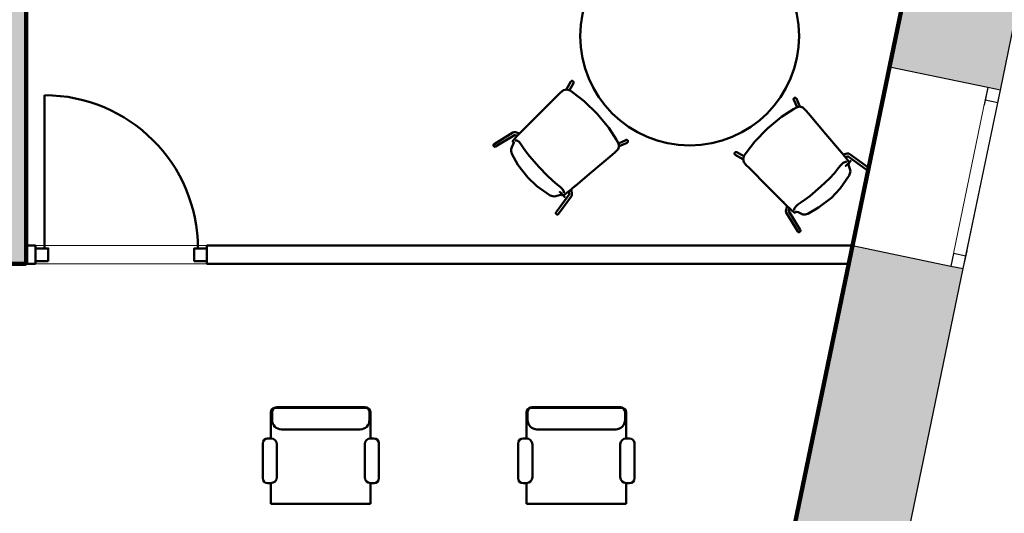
# Model space of a CAD drawing. Header units: metres. Extents: x -1 to 430, y -6 to 34.
# Tile 18 of 20: x 421.47 to 426.86, y 22.84 to 25.54. Entities that reach past the tile are written whole.
import ezdxf

# ---------------------------------------------------------------- set-up
doc = ezdxf.new("R2010")
doc.units = ezdxf.units.M
for name, pattern in [('CONTINUA', [0]), ('PUNKT', [6.35, 0, -6.35]), ('VERDECKT', [9.525, 6.35, -3.175])]:
    doc.linetypes.add(name, pattern=pattern)
for name, color, linetype, lineweight in [('3D P2 MOBLES', 7, 'CONTINUA', 25), ('3D P2 MURS', 7, 'CONTINUA', 25), ('3D P2 MURS NOUS', 7, 'CONTINUA', 25), ('P2  REVESTIMENT pintat (blau fosc)', 7, 'CONTINUA', 25), ('P2 REVESTIMENT  enguixat i pintat (lila)', 7, 'CONTINUA', 25)]:
    doc.layers.add(name, color=color, linetype=linetype, lineweight=lineweight)

msp = doc.modelspace()

# ---------------------------------------------------------------- hatches: boundary and pattern name
at = {"layer": '3D P2 MURS', "linetype": 'CONTINUA', "lineweight": 18, "true_color": 0xa0a0a0, "transparency": 33554687}
for points in [[(421.507, 24.2048), (421.507, 28.0682), (421.337, 28.0682), (421.337, 24.2048)], [(426.9521, 25.6828), (426.345, 25.8086), (426.2362, 25.284), (426.8433, 25.1582)], [(425.7009, 22.7007), (426.308, 22.5749), (426.6404, 24.179), (426.0333, 24.3048)]]:
    msp.add_hatch(color=253, dxfattribs=at).paths.add_polyline_path(points)

# ---------------------------------------------------------------- linework, layer by layer
at = {"layer": '3D P2 MOBLES', "color": 202, "linetype": 'CONTINUA', "lineweight": 50, "transparency": 33554687}
for p, q in [((424.467, 25.1622), (424.4901, 25.2044)), ((424.4825, 25.1572), (424.5042, 25.1967)), ((425.7298, 25.0637), (425.7114, 25.1049)), ((425.7456, 25.0674), (425.726, 25.1113)), ((424.0696, 24.8623), (424.1732, 24.9254)), ((424.0779, 24.8486), (424.1808, 24.9113)), ((424.1781, 24.8735), (424.1781, 24.8735)), ((424.1923, 24.9025), (424.1924, 24.9025)), ((424.2077, 24.9204), (424.2088, 24.92)), ((424.7507, 24.8658), (424.7919, 24.8842)), ((424.7544, 24.8499), (424.7984, 24.8695)), ((425.4384, 24.7955), (425.3989, 24.8172)), ((425.4334, 24.78), (425.3912, 24.8031)), ((425.984, 24.805), (425.9829, 24.8046)), ((425.9979, 24.7858), (425.9978, 24.7859)), ((426.1074, 24.7227), (426.0101, 24.7937)), ((426.1168, 24.7356), (426.0189, 24.8071)), ((426.0097, 24.7557), (426.0097, 24.7557)), ((424.4728, 24.5977), (424.4729, 24.5978)), ((424.492, 24.6115), (424.4917, 24.6126)), ((424.4097, 24.4882), (424.4807, 24.5855)), ((424.4227, 24.4787), (424.4941, 24.5767)), ((424.4427, 24.5859), (424.4427, 24.5859)), ((425.6752, 24.5207), (425.6756, 24.5217)), ((425.7469, 24.3909), (425.6843, 24.4937)), ((425.6931, 24.5053), (425.693, 24.5054)), ((425.7221, 24.4911), (425.7221, 24.4911)), ((425.7333, 24.3826), (425.6702, 24.4862)), ((422.8727, 23.4149), (423.368, 23.4149)), ((422.879, 23.4186), (423.3616, 23.4186)), ((424.2727, 23.4149), (424.768, 23.4149)), ((424.279, 23.4186), (424.7616, 23.4186)), ((422.8473, 23.247), (422.8473, 23.3895)), ((422.8536, 23.3932), (422.8536, 23.3479)), ((423.387, 23.3932), (423.387, 23.3479)), ((423.3934, 23.248), (423.3934, 23.3895)), ((424.2473, 23.247), (424.2473, 23.3895)), ((424.2536, 23.3932), (424.2536, 23.3479)), ((424.787, 23.3932), (424.787, 23.3479)), ((424.7934, 23.248), (424.7934, 23.3895)), ((422.9044, 23.2971), (423.3362, 23.2971)), ((424.3044, 23.2971), (424.7362, 23.2971)), ((422.8021, 23.0289), (422.8021, 23.2201)), ((422.8289, 23.247), (422.8473, 23.247)), ((422.8796, 23.2147), (422.8796, 23.035)), ((423.3611, 23.035), (423.3611, 23.2157)), ((423.3934, 23.248), (423.4117, 23.248)), ((423.4386, 23.2211), (423.4386, 23.0289)), ((424.2021, 23.0289), (424.2021, 23.2201)), ((424.2289, 23.247), (424.2473, 23.247)), ((424.2796, 23.2147), (424.2796, 23.035)), ((424.7611, 23.035), (424.7611, 23.2157)), ((424.7934, 23.248), (424.8117, 23.248)), ((424.8386, 23.2211), (424.8386, 23.0289)), ((422.8473, 23.0027), (422.8282, 23.0027)), ((422.8473, 22.889), (422.8473, 23.0027)), ((423.3934, 22.889), (423.3934, 23.0027)), ((423.4124, 23.0027), (423.3934, 23.0027)), ((424.2473, 23.0027), (424.2282, 23.0027)), ((424.2473, 22.889), (424.2473, 23.0027)), ((424.7934, 22.889), (424.7934, 23.0027)), ((424.8124, 23.0027), (424.7934, 23.0027)), ((422.8473, 22.889), (423.3934, 22.889)), ((424.2473, 22.889), (424.7934, 22.889))]:
    msp.add_line(p, q, dxfattribs=at)
for points in [[(424.4901, 25.2044), (424.4904, 25.2048), (424.4907, 25.2052), (424.491, 25.2056), (424.4913, 25.206), (424.4917, 25.2064), (424.492, 25.2067), (424.4924, 25.207), (424.4929, 25.2073), (424.4933, 25.2075), (424.4937, 25.2078), (424.4942, 25.208), (424.4947, 25.2081), (424.4951, 25.2083), (424.4956, 25.2084), (424.4961, 25.2085), (424.4966, 25.2085), (424.4971, 25.2085), (424.4976, 25.2085), (424.4981, 25.2085), (424.4986, 25.2084), (424.4991, 25.2083), (424.4996, 25.2081), (424.5001, 25.208), (424.5005, 25.2078), (424.501, 25.2075), (424.5014, 25.2073), (424.5018, 25.207), (424.5022, 25.2067), (424.5026, 25.2064), (424.503, 25.206), (424.5033, 25.2056), (424.5036, 25.2052), (424.5039, 25.2048), (424.5042, 25.2044), (424.5044, 25.2039), (424.5046, 25.2035), (424.5048, 25.203), (424.5049, 25.2025), (424.505, 25.202), (424.5051, 25.2016), (424.5051, 25.2011), (424.5052, 25.2006), (424.5051, 25.2001), (424.5051, 25.1996), (424.505, 25.1991), (424.5049, 25.1986), (424.5048, 25.1981), (424.5046, 25.1976), (424.5044, 25.1972), (424.5042, 25.1967)], [(424.5013, 25.145), (424.4857, 25.1555), (424.4684, 25.162), (424.4506, 25.158), (424.4336, 25.144), (424.4179, 25.1282)], [(424.5013, 25.145), (424.5003, 25.1458), (424.5001, 25.1459), (424.5013, 25.145)], [(424.6342, 25.0277), (424.5627, 25.0971), (424.5013, 25.145)], [(424.5013, 25.145), (424.5026, 25.1442), (424.5024, 25.1443), (424.5013, 25.145)], [(424.4179, 25.1282), (424.3132, 25.0237), (424.2309, 24.9416)], [(424.4177, 25.1281), (424.4179, 25.1282), (424.418, 25.1283)], [(425.726, 25.1113), (425.7258, 25.1118), (425.7256, 25.1122), (425.7253, 25.1127), (425.725, 25.1131), (425.7247, 25.1134), (425.7243, 25.1138), (425.724, 25.1141), (425.7236, 25.1144), (425.7232, 25.1147), (425.7227, 25.115), (425.7223, 25.1152), (425.7218, 25.1154), (425.7214, 25.1156), (425.7209, 25.1158), (425.7204, 25.1159), (425.7199, 25.116), (425.7194, 25.116), (425.7189, 25.1161), (425.7184, 25.1161), (425.7179, 25.116), (425.7174, 25.1159), (425.7169, 25.1158), (425.7164, 25.1157), (425.716, 25.1156), (425.7155, 25.1154), (425.715, 25.1151), (425.7146, 25.1149), (425.7142, 25.1146), (425.7138, 25.1143), (425.7134, 25.114), (425.713, 25.1137), (425.7127, 25.1133), (425.7124, 25.1129), (425.7121, 25.1125), (425.7118, 25.1121), (425.7116, 25.1116), (425.7114, 25.1112), (425.7112, 25.1107), (425.711, 25.1102), (425.7109, 25.1097), (425.7108, 25.1092), (425.7108, 25.1088), (425.7107, 25.1083), (425.7107, 25.1078), (425.7108, 25.1073), (425.7108, 25.1068), (425.7109, 25.1063), (425.7111, 25.1058), (425.7112, 25.1053), (425.7114, 25.1049)], [(425.5678, 24.9472), (425.6449, 25.0105), (425.71, 25.0531)], [(425.71, 25.0531), (425.7087, 25.0523), (425.7089, 25.0525), (425.71, 25.0531)], [(425.71, 25.0531), (425.7264, 25.0622), (425.7442, 25.0673), (425.7616, 25.0618), (425.7774, 25.0464), (425.7918, 25.0295)], [(425.71, 25.0531), (425.7111, 25.0538), (425.7113, 25.0539), (425.71, 25.0531)], [(425.7919, 25.0294), (425.7918, 25.0295), (425.7917, 25.0296)], [(425.7918, 25.0295), (425.8875, 24.9166), (425.9627, 24.828)], [(424.6342, 25.0277), (424.6975, 24.9507), (424.7401, 24.8856)], [(424.1879, 24.9266), (424.1794, 24.9273), (424.1732, 24.9254)], [(424.2077, 24.9204), (424.2029, 24.9221), (424.1879, 24.9266)], [(424.2309, 24.9416), (424.2184, 24.9292), (424.2088, 24.92)], [(424.2277, 24.9384), (424.2305, 24.9412), (424.2327, 24.9434)], [(424.231, 24.9417), (424.2309, 24.9416), (424.2308, 24.9415)], [(425.5678, 24.9472), (425.4984, 24.8757), (425.4506, 24.8143)], [(424.1676, 24.8455), (424.175, 24.8608), (424.178, 24.8709), (424.1781, 24.8725), (424.1781, 24.8732), (424.178, 24.8733)], [(424.1722, 24.876), (424.173, 24.8799), (424.1754, 24.8836), (424.1835, 24.893), (424.1885, 24.8985), (424.1953, 24.9057), (424.2088, 24.92)], [(424.1729, 24.8748), (424.1724, 24.8755), (424.1722, 24.876)], [(424.1769, 24.8703), (424.1747, 24.8729), (424.1729, 24.8748)], [(424.1781, 24.8734), (424.1769, 24.8716), (424.1767, 24.8707)], [(424.1769, 24.8703), (424.1768, 24.8705), (424.1767, 24.8707)], [(424.1779, 24.8699), (424.1773, 24.87), (424.1769, 24.8703)], [(424.1804, 24.9113), (424.1805, 24.9113), (424.1818, 24.9113), (424.1832, 24.9112), (424.1834, 24.9111), (424.184, 24.911), (424.1983, 24.9087)], [(424.2066, 24.8736), (424.1938, 24.881), (424.1886, 24.8816), (424.1855, 24.8803)], [(424.2281, 24.8446), (424.2167, 24.8618), (424.2066, 24.8736)], [(424.7401, 24.8856), (424.7492, 24.8692), (424.7544, 24.8514), (424.7488, 24.834), (424.7335, 24.8182), (424.7165, 24.8038)], [(424.7401, 24.8856), (424.7394, 24.8869), (424.7395, 24.8867), (424.7401, 24.8856)], [(424.7401, 24.8856), (424.7408, 24.8845), (424.7409, 24.8843), (424.7401, 24.8856)], [(424.7984, 24.8695), (424.7988, 24.8698), (424.7992, 24.87), (424.7997, 24.8703), (424.8001, 24.8706), (424.8004, 24.8709), (424.8008, 24.8712), (424.8011, 24.8716), (424.8015, 24.872), (424.8018, 24.8724), (424.802, 24.8728), (424.8022, 24.8733), (424.8025, 24.8737), (424.8026, 24.8742), (424.8028, 24.8747), (424.8029, 24.8752), (424.803, 24.8757), (424.803, 24.8762), (424.8031, 24.8767), (424.8031, 24.8772), (424.803, 24.8777), (424.803, 24.8782), (424.8029, 24.8787), (424.8027, 24.8791), (424.8026, 24.8796), (424.8024, 24.8801), (424.8022, 24.8805), (424.8019, 24.881), (424.8016, 24.8814), (424.8013, 24.8818), (424.801, 24.8822), (424.8007, 24.8826), (424.8003, 24.8829), (424.7999, 24.8832), (424.7995, 24.8835), (424.7991, 24.8838), (424.7986, 24.884), (424.7982, 24.8842), (424.7977, 24.8844), (424.7972, 24.8846), (424.7968, 24.8847), (424.7963, 24.8848), (424.7958, 24.8848), (424.7953, 24.8849), (424.7948, 24.8848), (424.7943, 24.8848), (424.7938, 24.8847), (424.7933, 24.8846), (424.7928, 24.8845), (424.7923, 24.8844), (424.7919, 24.8842)], [(424.0779, 24.8486), (424.0775, 24.8484), (424.0771, 24.8482), (424.0766, 24.848), (424.0762, 24.8479), (424.0757, 24.8477), (424.0752, 24.8477), (424.0748, 24.8476), (424.0743, 24.8476), (424.0738, 24.8476), (424.0733, 24.8476), (424.0728, 24.8477), (424.0723, 24.8478), (424.0718, 24.8479), (424.0714, 24.848), (424.0709, 24.8482), (424.0705, 24.8484), (424.07, 24.8487), (424.0696, 24.8489), (424.0692, 24.8492), (424.0688, 24.8496), (424.0685, 24.8499), (424.0681, 24.8503), (424.0678, 24.8507), (424.0675, 24.8511), (424.0672, 24.8515), (424.067, 24.8519), (424.0668, 24.8524), (424.0666, 24.8528), (424.0664, 24.8533), (424.0663, 24.8538), (424.0661, 24.8543), (424.0661, 24.8548), (424.066, 24.8553), (424.066, 24.8558), (424.066, 24.8563), (424.0661, 24.8567), (424.0661, 24.8572), (424.0663, 24.8577), (424.0664, 24.8582), (424.0666, 24.8587), (424.0667, 24.8591), (424.067, 24.8595), (424.0672, 24.86), (424.0675, 24.8604), (424.0678, 24.8607), (424.0681, 24.8611), (424.0685, 24.8614), (424.0688, 24.8617), (424.0692, 24.862), (424.0696, 24.8623)], [(424.1667, 24.8079), (424.1626, 24.8224), (424.1634, 24.8346), (424.1676, 24.8455)], [(424.3162, 24.735), (424.2632, 24.7959), (424.2442, 24.8208), (424.2281, 24.8446)], [(425.3912, 24.8031), (425.3907, 24.8034), (425.3903, 24.8037), (425.3899, 24.804), (425.3896, 24.8043), (425.3892, 24.8047), (425.3889, 24.805), (425.3886, 24.8054), (425.3883, 24.8058), (425.388, 24.8063), (425.3878, 24.8067), (425.3876, 24.8072), (425.3874, 24.8076), (425.3873, 24.8081), (425.3872, 24.8086), (425.3871, 24.8091), (425.3871, 24.8096), (425.3871, 24.8101), (425.3871, 24.8106), (425.3871, 24.8111), (425.3872, 24.8116), (425.3873, 24.8121), (425.3875, 24.8126), (425.3876, 24.8131), (425.3878, 24.8135), (425.388, 24.814), (425.3883, 24.8144), (425.3886, 24.8148), (425.3889, 24.8152), (425.3892, 24.8156), (425.3896, 24.8159), (425.39, 24.8163), (425.3903, 24.8166), (425.3908, 24.8169), (425.3912, 24.8171), (425.3916, 24.8174), (425.3921, 24.8176), (425.3926, 24.8177), (425.3931, 24.8179), (425.3935, 24.818), (425.394, 24.8181), (425.3945, 24.8181), (425.395, 24.8181), (425.3955, 24.8181), (425.396, 24.8181), (425.3965, 24.818), (425.397, 24.8179), (425.3975, 24.8178), (425.398, 24.8176), (425.3984, 24.8174), (425.3989, 24.8172)], [(425.4506, 24.8143), (425.4401, 24.7987), (425.4335, 24.7814), (425.4376, 24.7636), (425.4516, 24.7466), (425.4673, 24.7308)], [(425.4505, 24.8143), (425.4498, 24.8133), (425.4497, 24.8131), (425.4505, 24.8143)], [(425.4505, 24.8143), (425.4514, 24.8156), (425.4513, 24.8154), (425.4505, 24.8143)], [(425.9655, 24.8246), (425.963, 24.8276), (425.961, 24.8299)], [(425.9625, 24.8281), (425.9627, 24.828), (425.9627, 24.8279)], [(425.9627, 24.828), (425.9741, 24.8146), (425.9829, 24.8046)], [(424.2543, 24.6781), (424.2005, 24.7477), (424.1667, 24.8079)], [(424.7165, 24.8038), (424.6036, 24.7081), (424.515, 24.6329)], [(424.7164, 24.8037), (424.7165, 24.8038), (424.7166, 24.8039)], [(426.0028, 24.7631), (425.9998, 24.7647), (425.9946, 24.7646), (425.9813, 24.7582)], [(425.9829, 24.8046), (426.0053, 24.7764), (426.0138, 24.7647), (426.0157, 24.7578)], [(425.984, 24.805), (425.989, 24.8062), (426.0043, 24.8095)], [(426.0105, 24.7936), (426.0104, 24.7936), (426.0088, 24.7937), (426.0079, 24.7937), (426.0077, 24.7937), (426.0074, 24.7937), (426.0068, 24.7936), (425.9933, 24.7915)], [(426.0043, 24.8095), (426.0128, 24.8095), (426.0189, 24.8071)], [(424.4181, 24.6382), (424.3893, 24.6618), (424.3602, 24.6891), (424.3162, 24.735)], [(425.4675, 24.7307), (425.4673, 24.7308), (425.4672, 24.7309)], [(425.4673, 24.7308), (425.5719, 24.6262), (425.654, 24.5439)], [(425.9574, 24.7311), (425.9338, 24.7023), (425.9065, 24.6732), (425.8606, 24.6292)], [(425.9813, 24.7582), (425.9673, 24.744), (425.9574, 24.7311)], [(426.0108, 24.7529), (426.0105, 24.7541), (426.0097, 24.7557)], [(426.0098, 24.7555), (426.0097, 24.7554), (426.0097, 24.7531), (426.0178, 24.727)], [(426.0106, 24.7525), (426.0101, 24.7522), (426.0098, 24.7522)], [(426.0149, 24.7567), (426.0124, 24.7544), (426.0106, 24.7525)], [(426.0108, 24.7529), (426.0107, 24.7526), (426.0106, 24.7525)], [(426.0157, 24.7578), (426.0153, 24.7571), (426.0149, 24.7567)], [(426.0178, 24.727), (426.02, 24.7208), (426.0215, 24.7111), (426.0156, 24.6895)], [(426.1074, 24.7227), (426.1078, 24.7224), (426.1082, 24.7222), (426.1087, 24.722), (426.1091, 24.7218), (426.1096, 24.7216), (426.11, 24.7215), (426.1105, 24.7214), (426.111, 24.7213), (426.1115, 24.7213), (426.112, 24.7213), (426.1124, 24.7213), (426.1129, 24.7214), (426.1134, 24.7215), (426.1139, 24.7216), (426.1144, 24.7217), (426.1148, 24.7219), (426.1153, 24.7221), (426.1157, 24.7223), (426.1162, 24.7226), (426.1166, 24.7229), (426.117, 24.7232), (426.1173, 24.7235), (426.1177, 24.7239), (426.118, 24.7243), (426.1183, 24.7247), (426.1186, 24.7251), (426.1189, 24.7255), (426.1191, 24.7259), (426.1193, 24.7264), (426.1195, 24.7269), (426.1196, 24.7274), (426.1197, 24.7278), (426.1198, 24.7283), (426.1199, 24.7288), (426.1199, 24.7293), (426.1199, 24.7298), (426.1199, 24.7303), (426.1198, 24.7308), (426.1197, 24.7313), (426.1196, 24.7317), (426.1194, 24.7322), (426.1192, 24.7327), (426.119, 24.7331), (426.1188, 24.7335), (426.1185, 24.7339), (426.1182, 24.7343), (426.1179, 24.7347), (426.1176, 24.735), (426.1172, 24.7353), (426.1168, 24.7356)], [(424.3765, 24.58), (424.3045, 24.6305), (424.2543, 24.6781)], [(426.0156, 24.6895), (425.9651, 24.6175), (425.9175, 24.5673)], [(424.4452, 24.6143), (424.431, 24.6283), (424.4181, 24.6382)], [(424.4917, 24.6126), (424.4634, 24.5903), (424.4517, 24.5818), (424.4448, 24.5799)], [(424.4502, 24.5928), (424.4517, 24.5957), (424.4516, 24.601), (424.4452, 24.6143)], [(424.4806, 24.5851), (424.4806, 24.5852), (424.4808, 24.5868), (424.4807, 24.5877), (424.4807, 24.5879), (424.4807, 24.5882), (424.4806, 24.5888), (424.4785, 24.6023)], [(424.515, 24.6329), (424.5016, 24.6215), (424.4917, 24.6126)], [(424.492, 24.6115), (424.4932, 24.6066), (424.4965, 24.5913)], [(424.5116, 24.63), (424.5146, 24.6326), (424.5169, 24.6346)], [(424.5151, 24.633), (424.515, 24.6329), (424.5149, 24.6328)], [(425.8606, 24.6292), (425.7996, 24.5762), (425.7748, 24.5572), (425.751, 24.5411)], [(424.414, 24.5778), (424.4078, 24.5756), (424.3981, 24.5741), (424.3765, 24.58)], [(424.4425, 24.5858), (424.4424, 24.5859), (424.4402, 24.5859), (424.414, 24.5778)], [(424.4395, 24.585), (424.4392, 24.5855), (424.4392, 24.5858)], [(424.4437, 24.5807), (424.4414, 24.5832), (424.4395, 24.585)], [(424.4399, 24.5848), (424.4397, 24.5849), (424.4395, 24.585)], [(424.4399, 24.5848), (424.4411, 24.5851), (424.4427, 24.5859)], [(424.4448, 24.5799), (424.4441, 24.5802), (424.4437, 24.5807)], [(424.4965, 24.5913), (424.4965, 24.5828), (424.4941, 24.5767)], [(425.6572, 24.5407), (425.6544, 24.5435), (425.6522, 24.5457)], [(425.6539, 24.544), (425.654, 24.5439), (425.6541, 24.5438)], [(425.654, 24.5439), (425.6664, 24.5314), (425.6756, 24.5217)], [(425.9175, 24.5673), (425.8478, 24.5135), (425.7877, 24.4797)], [(425.669, 24.5009), (425.6683, 24.4924), (425.6702, 24.4862)], [(425.6752, 24.5207), (425.6735, 24.5159), (425.669, 24.5009)], [(425.7195, 24.4852), (425.7157, 24.4859), (425.7119, 24.4884), (425.7026, 24.4965), (425.6971, 24.5015), (425.6899, 24.5083), (425.6756, 24.5217)], [(425.6843, 24.4934), (425.6843, 24.4935), (425.6843, 24.4948), (425.6844, 24.4962), (425.6845, 24.4964), (425.6846, 24.497), (425.6869, 24.5113)], [(425.722, 24.5196), (425.7145, 24.5068), (425.714, 24.5016), (425.7153, 24.4985)], [(425.7253, 24.4899), (425.7227, 24.4877), (425.7208, 24.4859)], [(425.751, 24.5411), (425.7338, 24.5297), (425.722, 24.5196)], [(425.7222, 24.4911), (425.724, 24.4899), (425.7249, 24.4897)], [(425.7501, 24.4806), (425.7348, 24.488), (425.7247, 24.491), (425.7231, 24.4911), (425.7224, 24.491), (425.7223, 24.491)], [(425.7253, 24.4899), (425.7251, 24.4898), (425.7249, 24.4897)], [(425.7257, 24.4909), (425.7255, 24.4902), (425.7253, 24.4899)], [(424.4097, 24.4882), (424.4095, 24.4878), (424.4092, 24.4874), (424.409, 24.4869), (424.4088, 24.4865), (424.4086, 24.486), (424.4085, 24.4856), (424.4084, 24.4851), (424.4083, 24.4846), (424.4083, 24.4841), (424.4083, 24.4836), (424.4083, 24.4831), (424.4084, 24.4827), (424.4085, 24.4822), (424.4086, 24.4817), (424.4087, 24.4812), (424.4089, 24.4808), (424.4091, 24.4803), (424.4093, 24.4799), (424.4096, 24.4794), (424.4099, 24.479), (424.4102, 24.4786), (424.4105, 24.4783), (424.4109, 24.4779), (424.4113, 24.4776), (424.4117, 24.4773), (424.4121, 24.477), (424.4125, 24.4767), (424.413, 24.4765), (424.4134, 24.4763), (424.4139, 24.4761), (424.4144, 24.476), (424.4149, 24.4758), (424.4153, 24.4758), (424.4158, 24.4757), (424.4163, 24.4757), (424.4168, 24.4757), (424.4173, 24.4757), (424.4178, 24.4758), (424.4183, 24.4759), (424.4188, 24.476), (424.4192, 24.4762), (424.4197, 24.4763), (424.4201, 24.4766), (424.4205, 24.4768), (424.4209, 24.4771), (424.4213, 24.4774), (424.4217, 24.4777), (424.422, 24.478), (424.4224, 24.4784), (424.4227, 24.4787)], [(425.7208, 24.4859), (425.7201, 24.4854), (425.7195, 24.4852)], [(425.7877, 24.4797), (425.7732, 24.4756), (425.761, 24.4764), (425.7501, 24.4806)], [(425.7469, 24.3909), (425.7472, 24.3905), (425.7474, 24.3901), (425.7476, 24.3896), (425.7477, 24.3892), (425.7478, 24.3887), (425.7479, 24.3882), (425.748, 24.3877), (425.748, 24.3873), (425.748, 24.3868), (425.748, 24.3863), (425.7479, 24.3858), (425.7478, 24.3853), (425.7477, 24.3848), (425.7475, 24.3844), (425.7474, 24.3839), (425.7471, 24.3835), (425.7469, 24.383), (425.7466, 24.3826), (425.7463, 24.3822), (425.746, 24.3818), (425.7457, 24.3814), (425.7453, 24.3811), (425.7449, 24.3808), (425.7445, 24.3805), (425.7441, 24.3802), (425.7437, 24.38), (425.7432, 24.3797), (425.7428, 24.3795), (425.7423, 24.3794), (425.7418, 24.3792), (425.7413, 24.3791), (425.7408, 24.3791), (425.7403, 24.379), (425.7398, 24.379), (425.7393, 24.379), (425.7388, 24.3791), (425.7383, 24.3791), (425.7379, 24.3792), (425.7374, 24.3794), (425.7369, 24.3795), (425.7365, 24.3797), (425.736, 24.38), (425.7356, 24.3802), (425.7352, 24.3805), (425.7348, 24.3808), (425.7345, 24.3811), (425.7341, 24.3814), (425.7338, 24.3818), (425.7335, 24.3822), (425.7333, 24.3826)]]:
    msp.add_lwpolyline(points, dxfattribs=at)
for points in [[(426.0099, 24.756), (426.0201, 24.7659), (426.024, 24.7697), (426.0241, 24.7698), (426.0211, 24.7669), (425.9961, 24.7426), (425.9957, 24.7422), (425.9959, 24.7423)], [(424.443, 24.5857), (424.4529, 24.5755), (424.4567, 24.5716), (424.4568, 24.5715), (424.4539, 24.5745), (424.4296, 24.5995), (424.4292, 24.5998), (424.4294, 24.5997)]]:
    msp.add_lwpolyline(points, close=True, dxfattribs=at)
msp.add_circle((425.1413, 25.4543), 0.6, dxfattribs=at)
for centre, radius, start, end in [((422.8727, 23.3895), 0.0254, 90, 180), ((422.879, 23.3932), 0.0254, 90, 180), ((423.3616, 23.3932), 0.0254, 0, 90), ((423.368, 23.3895), 0.0254, 0, 90), ((424.2727, 23.3895), 0.0254, 90, 180), ((424.279, 23.3932), 0.0254, 90, 180), ((424.7616, 23.3932), 0.0254, 0, 90), ((424.768, 23.3895), 0.0254, 0, 90), ((422.9044, 23.3479), 0.0508, 180, 270), ((423.3362, 23.3479), 0.0508, 270, 0), ((424.3044, 23.3479), 0.0508, 180, 270), ((424.7362, 23.3479), 0.0508, 270, 0), ((422.8289, 23.2201), 0.0269, 90, 180), ((422.8473, 23.2147), 0.0323, 0, 90), ((423.3934, 23.2157), 0.0323, 90, 180), ((423.4117, 23.2211), 0.0269, 0, 90), ((424.2289, 23.2201), 0.0269, 90, 180), ((424.2473, 23.2147), 0.0323, 0, 90), ((424.7934, 23.2157), 0.0323, 90, 180), ((424.8117, 23.2211), 0.0269, 0, 90), ((422.8473, 23.035), 0.0323, 270, 0), ((423.3934, 23.035), 0.0323, 180, 270), ((424.2473, 23.035), 0.0323, 270, 0), ((424.7934, 23.035), 0.0323, 180, 270), ((422.8282, 23.0289), 0.0262, 180, 270), ((423.4124, 23.0289), 0.0262, 270, 0), ((424.2282, 23.0289), 0.0262, 180, 270), ((424.8124, 23.0289), 0.0262, 270, 0)]:
    msp.add_arc(centre, radius, start, end, dxfattribs=at)
at = {"layer": '3D P2 MURS', "color": 7, "linetype": 'CONTINUA', "lineweight": 25, "transparency": 33554687}
for p, q in [((421.507, 24.2048), (421.507, 28.0682)), ((426.345, 25.8086), (426.2362, 25.284)), ((426.8433, 25.1582), (426.9521, 25.6828)), ((426.2362, 25.284), (426.0333, 24.3048)), ((426.7748, 25.1724), (426.2362, 25.284)), ((426.6404, 24.179), (426.8433, 25.1582)), ((426.8433, 25.1582), (426.7748, 25.1724)), ((426.0333, 24.3048), (425.7009, 22.7007)), ((426.0333, 24.3048), (426.5719, 24.1932)), ((421.337, 24.2048), (421.507, 24.2048)), ((426.308, 22.5749), (426.6404, 24.179)), ((426.5719, 24.1932), (426.6404, 24.179))]:
    msp.add_line(p, q, dxfattribs=at)
at = {"layer": '3D P2 MURS', "color": 7, "linetype": 'PUNKT', "lineweight": 25, "transparency": 33554687}
for p, q in [((426.7748, 25.1724), (426.5719, 24.1932)), ((426.6404, 24.179), (426.8433, 25.1582)), ((426.8433, 25.1582), (426.7748, 25.1724)), ((426.5719, 24.1932), (426.6404, 24.179))]:
    msp.add_line(p, q, dxfattribs=at)
at = {"layer": '3D P2 MURS', "color": 7, "linetype": 'CONTINUA', "lineweight": 25, "transparency": 33554687}
for points in [[(426.8291, 25.0896), (426.8433, 25.1582), (426.7748, 25.1724), (426.7606, 25.1038), (426.8291, 25.0896)], [(426.6404, 24.179), (426.6546, 24.2475), (426.5861, 24.2617), (426.5719, 24.1932), (426.6404, 24.179)]]:
    msp.add_lwpolyline(points, close=True, dxfattribs=at)
at = {"layer": '3D P2 MURS', "color": 40, "linetype": 'CONTINUA', "lineweight": 18, "transparency": 33554687}
msp.add_lwpolyline([(426.6546, 24.2475), (426.8291, 25.0896), (426.7606, 25.1038), (426.5861, 24.2617), (426.6546, 24.2475)], close=True, dxfattribs=at)
at = {"layer": '3D P2 MURS NOUS', "color": 4, "linetype": 'CONTINUA', "lineweight": 50, "transparency": 33554687}
for p, q in [((421.607, 24.2898), (421.607, 25.1298)), ((421.557, 24.3048), (421.507, 24.3048)), ((421.507, 24.3048), (421.507, 24.2048)), ((421.557, 24.3048), (421.557, 24.2048)), ((422.497, 24.2048), (422.497, 24.3048)), ((426.0333, 24.3048), (422.497, 24.3048)), ((426.0126, 24.2048), (426.0333, 24.3048)), ((421.507, 24.2048), (421.557, 24.2048)), ((422.497, 24.2048), (426.0126, 24.2048))]:
    msp.add_line(p, q, dxfattribs=at)
for points in [[(421.627, 24.2198), (421.557, 24.2198), (421.557, 24.2898), (421.627, 24.2898), (421.627, 24.2198)], [(422.497, 24.2198), (422.427, 24.2198), (422.427, 24.2898), (422.497, 24.2898), (422.497, 24.2198)]]:
    msp.add_lwpolyline(points, close=True, dxfattribs=at)
msp.add_arc((421.607, 24.2898), 0.84, 0, 90, dxfattribs=at)
at = {"layer": 'P2  REVESTIMENT pintat (blau fosc)', "color": 180, "linetype": 'VERDECKT', "lineweight": 13, "transparency": 33554687}
for p, q in [((421.507, 24.3048), (426.0333, 24.3048)), ((426.0126, 24.2048), (421.507, 24.2048))]:
    msp.add_line(p, q, dxfattribs=at)
at = {"layer": 'P2 REVESTIMENT  enguixat i pintat (lila)', "color": 220, "linetype": 'VERDECKT', "lineweight": 100, "transparency": 33554687}
for p, q in [((421.507, 28.0682), (421.507, 24.2048)), ((423.7155, 13.1206), (426.8132, 28.0682)), ((421.507, 24.2048), (421.337, 24.2048))]:
    msp.add_line(p, q, dxfattribs=at)

doc.saveas('drawing.dxf')
